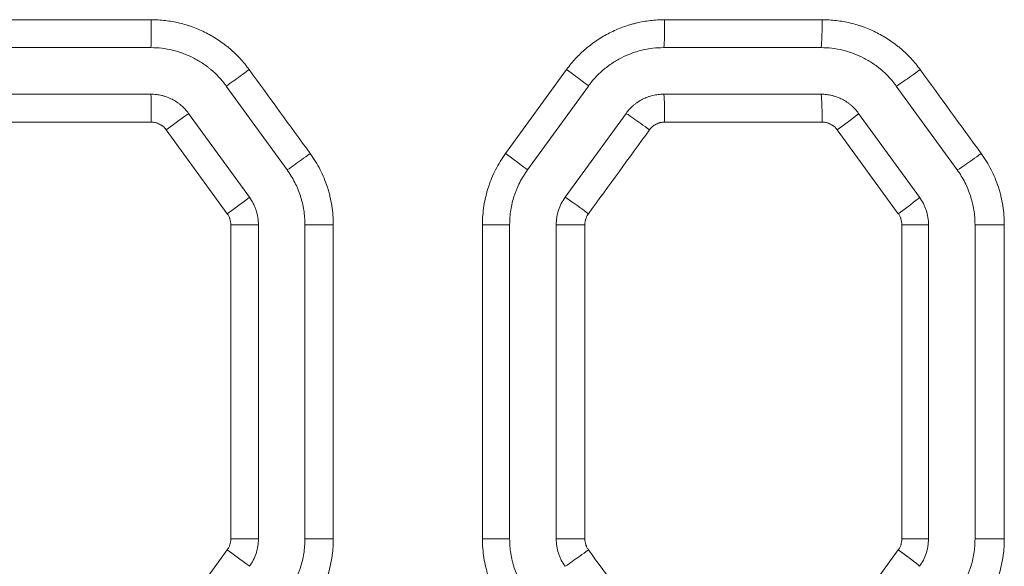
# Model space of a CAD drawing. Header units: millimetres. Extents: x 0 to 594, y 0 to 420.
# Tile 212 of 256: x 320.58 to 325.87, y 303.63 to 306.57. Entities that reach past the tile are written whole.
import ezdxf

# ---------------------------------------------------------------- set-up
doc = ezdxf.new("R2010")
doc.units = ezdxf.units.MM
doc.layers.add('1', color=7, linetype='Continuous', true_color=0xffffff)

msp = doc.modelspace()

# ---------------------------------------------------------------- linework, layer by layer
at = {"layer": '1', "color": 155, "linetype": 'Continuous', "lineweight": 13}
for p, q in [((320.4382, 306.5674), (321.2846, 306.5674)), ((324.0432, 306.5674), (324.8896, 306.5674)), ((323.1888, 305.8489), (323.5166, 306.2995)), ((321.2846, 306.0174), (320.4382, 306.0174)), ((324.8896, 306.0174), (324.0432, 306.0174)), ((321.6935, 305.5256), (321.3656, 305.9762)), ((325.2984, 305.5256), (324.9706, 305.9762)), ((321.8607, 305.4668), (321.7126, 305.4668)), ((321.7126, 303.7793), (321.7126, 305.4668)), ((322.1107, 305.4668), (322.2633, 305.4668)), ((322.2633, 305.4668), (322.2633, 303.7793)), ((323.2107, 305.4668), (323.0644, 305.4668)), ((323.0644, 303.7793), (323.0644, 305.4668)), ((323.4607, 305.4668), (323.6151, 305.4668)), ((323.6151, 305.4668), (323.6151, 303.7793)), ((325.4607, 305.4668), (325.3175, 305.4668)), ((325.3175, 303.7793), (325.3175, 305.4668)), ((325.7107, 305.4668), (325.8681, 305.4668)), ((325.8681, 305.4668), (325.8681, 303.7793)), ((321.8607, 303.7793), (321.7126, 303.7793)), ((322.1107, 303.7793), (322.2633, 303.7793)), ((323.2107, 303.7793), (323.0644, 303.7793)), ((323.4607, 303.7793), (323.6151, 303.7793)), ((325.4607, 303.7793), (325.3175, 303.7793)), ((325.7107, 303.7793), (325.8681, 303.7793)), ((321.3863, 303.2983), (321.6935, 303.7205)), ((324.9912, 303.2983), (325.2984, 303.7205))]:
    msp.add_line(p, q, dxfattribs=at)
at = {"layer": '1', "color": 155, "linetype": 'Continuous', "lineweight": 18}
for p, q in [((320.4381, 306.4174), (321.2834, 306.4174)), ((324.0381, 306.4174), (324.8834, 306.4174)), ((321.2834, 306.1674), (320.4381, 306.1674)), ((321.6879, 306.2113), (322.0152, 305.7607)), ((323.6336, 306.2113), (323.3062, 305.7607)), ((324.8834, 306.1674), (324.0381, 306.1674)), ((325.2879, 306.2113), (325.6152, 305.7607)), ((321.4856, 306.0644), (321.813, 305.6138)), ((323.8359, 306.0644), (323.5085, 305.6138)), ((325.0856, 306.0644), (325.413, 305.6138)), ((321.8607, 305.4668), (321.8607, 303.7793)), ((322.1107, 305.4668), (322.1107, 303.7793)), ((323.2107, 305.4668), (323.2107, 303.7793)), ((323.4607, 305.4668), (323.4607, 303.7793)), ((325.4607, 305.4668), (325.4607, 303.7793)), ((325.7107, 305.4668), (325.7107, 303.7793))]:
    msp.add_line(p, q, dxfattribs=at)
at = {"layer": '1', "color": 155, "linetype": 'Continuous', "lineweight": 13}
for centre, major_axis, ratio, start_param, end_param in [((321.2834, 306.5674), (0, -0.15), 0.008435, 0, 1.570796), ((324.0381, 306.5674), (0, -0.15), 0.033622, 0, 1.570796), ((324.8834, 306.5674), (0, -0.15), 0.04135, 0, 1.570796), ((321.8092, 306.2995), (-0.1214, -0.0882), 0.007784, 0.010265, 1.58151), ((323.5123, 306.2995), (0.1214, -0.0882), 0.016941, 0, 1.547483), ((325.4091, 306.2996), (-0.1214, -0.0882), 0.027148, 0.036902, 1.608147), ((321.2834, 306.0174), (0, 0.15), 0.008435, 4.712389, 6.283185), ((324.0381, 306.0174), (0, 0.15), 0.033622, 4.712389, 6.283185), ((324.8834, 306.0174), (0, 0.15), 0.04135, 4.712389, 6.283185), ((321.3643, 305.9762), (0.1214, 0.0882), 0.005393, 4.719812, 6.283185), ((323.9571, 305.9762), (-0.1214, 0.0882), 0.019334, 4.685784, 6.257029), ((324.9643, 305.9762), (0.1214, 0.0882), 0.024754, 4.746447, 6.283185), ((322.1366, 305.8489), (-0.1214, -0.0882), 0.009544, 0.012687, 1.583932), ((323.1849, 305.8489), (0.1214, -0.0882), 0.01518, 0, 1.549905), ((325.7364, 305.849), (-0.1214, -0.0882), 0.028911, 0.039325, 1.61057), ((321.6916, 305.5256), (0.1214, 0.0882), 0.007153, 4.722233, 6.283185), ((323.6298, 305.5256), (-0.1214, 0.0882), 0.017573, 4.688206, 6.259451), ((325.2916, 305.5256), (0.1214, 0.0882), 0.026516, 4.74887, 6.283185), ((321.6916, 303.7205), (0.1214, -0.0882), 0.007153, 0, 1.560952), ((323.6298, 303.7205), (-0.1214, -0.0882), 0.017573, 0.023734, 1.594979), ((325.2916, 303.7205), (0.1214, -0.0882), 0.026516, 0, 1.534316)]:
    msp.add_ellipse(centre, major_axis=major_axis, ratio=ratio, start_param=start_param, end_param=end_param, dxfattribs=at)
for points, knots in [([(321.2846, 306.5674), (321.3104, 306.5674), (321.3359, 306.5659), (321.3864, 306.5599), (321.4114, 306.5555), (321.4486, 306.5466), (321.4609, 306.5433), (321.4793, 306.5377), (321.4854, 306.5358), (321.4976, 306.5317), (321.5037, 306.5296), (321.5338, 306.5185), (321.5572, 306.5082), (321.6025, 306.4852), (321.6245, 306.4724), (321.6563, 306.4512), (321.6667, 306.4438), (321.6795, 306.4341), (321.6821, 306.4322), (321.6872, 306.4282), (321.6897, 306.4262), (321.6972, 306.4202), (321.7022, 306.4161), (321.7266, 306.3953), (321.745, 306.3776), (321.7798, 306.3401), (321.796, 306.3203), (321.8112, 306.2995)], [0, 0, 0, 0, 0.125, 0.125, 0.25, 0.25, 0.3125, 0.3125, 0.34375, 0.34375, 0.375, 0.375, 0.5, 0.5, 0.625, 0.625, 0.6875, 0.6875, 0.703125, 0.703125, 0.71875, 0.71875, 0.75, 0.75, 0.875, 0.875, 1, 1, 1, 1]), ([(323.5166, 306.2995), (323.5317, 306.3203), (323.548, 306.3401), (323.5826, 306.3774), (323.6009, 306.395), (323.6299, 306.4198), (323.6399, 306.4278), (323.6552, 306.4394), (323.6604, 306.4432), (323.6682, 306.4488), (323.6709, 306.4506), (323.6762, 306.4543), (323.6788, 306.4561), (323.7029, 306.4721), (323.7249, 306.485), (323.7702, 306.5081), (323.7935, 306.5183), (323.8294, 306.5315), (323.8415, 306.5356), (323.8568, 306.5402), (323.8599, 306.5412), (323.8661, 306.5429), (323.8692, 306.5438), (323.8785, 306.5463), (323.8848, 306.5479), (323.916, 306.5554), (323.9411, 306.5599), (323.9918, 306.5659), (324.0174, 306.5674), (324.0432, 306.5674)], [0, 0, 0, 0, 0.125, 0.125, 0.25, 0.25, 0.3125, 0.3125, 0.34375, 0.34375, 0.359375, 0.359375, 0.375, 0.375, 0.5, 0.5, 0.625, 0.625, 0.6875, 0.6875, 0.703125, 0.703125, 0.71875, 0.71875, 0.75, 0.75, 0.875, 0.875, 1, 1, 1, 1]), ([(324.8896, 306.5674), (324.9153, 306.5674), (324.9408, 306.5659), (324.9913, 306.5599), (325.0163, 306.5555), (325.0535, 306.5466), (325.0658, 306.5433), (325.0841, 306.5377), (325.0902, 306.5358), (325.1024, 306.5317), (325.1085, 306.5296), (325.1387, 306.5185), (325.162, 306.5083), (325.2073, 306.4852), (325.2293, 306.4724), (325.2611, 306.4512), (325.2715, 306.4438), (325.2869, 306.4323), (325.2919, 306.4283), (325.302, 306.4203), (325.307, 306.4162), (325.3314, 306.3953), (325.3498, 306.3776), (325.3845, 306.3402), (325.4008, 306.3204), (325.416, 306.2996)], [0, 0, 0, 0, 0.125, 0.125, 0.25, 0.25, 0.3125, 0.3125, 0.34375, 0.34375, 0.375, 0.375, 0.5, 0.5, 0.625, 0.625, 0.6875, 0.6875, 0.71875, 0.71875, 0.75, 0.75, 0.875, 0.875, 1, 1, 1, 1]), ([(321.3656, 305.9762), (321.3633, 305.9794), (321.3608, 305.9825), (321.3555, 305.9882), (321.3527, 305.9909), (321.3482, 305.9947), (321.3459, 305.9966), (321.3435, 305.9983), (321.3419, 305.9995), (321.3411, 306), (321.337, 306.0028), (321.3302, 306.0067), (321.323, 306.0099), (321.3175, 306.0119), (321.3157, 306.0125), (321.3119, 306.0137), (321.31, 306.0142), (321.3042, 306.0156), (321.2965, 306.017), (321.2886, 306.0174), (321.2846, 306.0174)], [0, 0, 0, 0, 0.125, 0.125, 0.25, 0.25, 0.3125, 0.34375, 0.34375, 0.375, 0.375, 0.5, 0.625, 0.625, 0.6875, 0.6875, 0.75, 0.75, 0.875, 1, 1, 1, 1]), ([(324.0432, 306.0174), (324.0392, 306.0174), (324.0353, 306.0172), (324.0275, 306.0163), (324.0236, 306.0156), (324.0179, 306.0142), (324.0151, 306.0135), (324.0123, 306.0126), (324.0104, 306.0119), (324.0094, 306.0116), (324.0048, 306.0099), (323.9976, 306.0068), (323.9908, 306.0028), (323.9859, 305.9995), (323.9843, 305.9984), (323.9812, 305.996), (323.9796, 305.9948), (323.9751, 305.9909), (323.9694, 305.9855), (323.9644, 305.9794), (323.9621, 305.9762)], [0, 0, 0, 0, 0.125, 0.125, 0.25, 0.25, 0.3125, 0.34375, 0.34375, 0.375, 0.375, 0.5, 0.625, 0.625, 0.6875, 0.6875, 0.75, 0.75, 0.875, 1, 1, 1, 1]), ([(324.9706, 305.9762), (324.9682, 305.9794), (324.9657, 305.9825), (324.9604, 305.9882), (324.9576, 305.9909), (324.9531, 305.9947), (324.9508, 305.9966), (324.9485, 305.9983), (324.9468, 305.9995), (324.946, 306), (324.9419, 306.0028), (324.9351, 306.0067), (324.928, 306.0099), (324.9225, 306.0119), (324.9206, 306.0125), (324.9168, 306.0137), (324.9149, 306.0142), (324.9091, 306.0156), (324.9014, 306.017), (324.8935, 306.0174), (324.8896, 306.0174)], [0, 0, 0, 0, 0.125, 0.125, 0.25, 0.25, 0.3125, 0.34375, 0.34375, 0.375, 0.375, 0.5, 0.625, 0.625, 0.6875, 0.6875, 0.75, 0.75, 0.875, 1, 1, 1, 1]), ([(322.139, 305.8489), (322.1491, 305.835), (322.1586, 305.8208), (322.1764, 305.7919), (322.1929, 305.7623), (322.2071, 305.7316), (322.2201, 305.7003), (322.2261, 305.6843), (322.2327, 305.664), (322.234, 305.6599), (322.2365, 305.6517), (322.2377, 305.6476), (322.2412, 305.6352), (322.2433, 305.6269), (322.2493, 305.6021), (322.256, 305.5687), (322.26, 305.535), (322.2626, 305.5011), (322.2633, 305.484), (322.2633, 305.4668)], [0, 0, 0, 0, 0.125, 0.125, 0.25, 0.375, 0.375, 0.5, 0.5, 0.53125, 0.53125, 0.5625, 0.5625, 0.625, 0.625, 0.75, 0.875, 0.875, 1, 1, 1, 1]), ([(323.0644, 305.4668), (323.0644, 305.484), (323.0651, 305.501), (323.0678, 305.5349), (323.0718, 305.5686), (323.0784, 305.6018), (323.0863, 305.6347), (323.0909, 305.6511), (323.0975, 305.6715), (323.0989, 305.6755), (323.1017, 305.6836), (323.1031, 305.6877), (323.1076, 305.6997), (323.1107, 305.7077), (323.1205, 305.7313), (323.1348, 305.7622), (323.1514, 305.7918), (323.1692, 305.8208), (323.1787, 305.835), (323.1888, 305.8489)], [0, 0, 0, 0, 0.125, 0.125, 0.25, 0.375, 0.375, 0.5, 0.5, 0.53125, 0.53125, 0.5625, 0.5625, 0.625, 0.625, 0.75, 0.875, 0.875, 1, 1, 1, 1]), ([(325.7438, 305.849), (325.7539, 305.8351), (325.7634, 305.8209), (325.7811, 305.7919), (325.7977, 305.7624), (325.8119, 305.7316), (325.8249, 305.7003), (325.8308, 305.6843), (325.8375, 305.664), (325.8387, 305.6599), (325.8412, 305.6517), (325.8425, 305.6476), (325.8459, 305.6352), (325.8481, 305.627), (325.8541, 305.6021), (325.8607, 305.5687), (325.8647, 305.535), (325.8674, 305.5011), (325.8681, 305.484), (325.8681, 305.4668)], [0, 0, 0, 0, 0.125, 0.125, 0.25, 0.375, 0.375, 0.5, 0.5, 0.53125, 0.53125, 0.5625, 0.5625, 0.625, 0.625, 0.75, 0.875, 0.875, 1, 1, 1, 1]), ([(321.7126, 305.4668), (321.7126, 305.4721), (321.7122, 305.4773), (321.7105, 305.4876), (321.7093, 305.4927), (321.7073, 305.4989), (321.7069, 305.5002), (321.706, 305.5027), (321.7045, 305.5063), (321.7029, 305.5099), (321.6993, 305.5169), (321.6966, 305.5213), (321.6935, 305.5256)], [0, 0, 0, 0, 0.25, 0.25, 0.5, 0.5, 0.5625, 0.5625, 0.625, 0.75, 0.75, 1, 1, 1, 1]), ([(323.6343, 305.5256), (323.6335, 305.5245), (323.6327, 305.5234), (323.6313, 305.5213), (323.6291, 305.5179), (323.6272, 305.5145), (323.6237, 305.5076), (323.6217, 305.5028), (323.6196, 305.4965), (323.6193, 305.4953), (323.6185, 305.4927), (323.6175, 305.4889), (323.6168, 305.4851), (323.6156, 305.4773), (323.6151, 305.4721), (323.6151, 305.4668)], [0, 0, 0, 0, 0.0625, 0.0625, 0.125, 0.25, 0.25, 0.5, 0.5, 0.5625, 0.5625, 0.625, 0.75, 0.75, 1, 1, 1, 1]), ([(325.3175, 305.4668), (325.3175, 305.4721), (325.3171, 305.4773), (325.3155, 305.4876), (325.3143, 305.4927), (325.3122, 305.4989), (325.3118, 305.5002), (325.3109, 305.5027), (325.3095, 305.5063), (325.3078, 305.5099), (325.3042, 305.5169), (325.3015, 305.5213), (325.2984, 305.5256)], [0, 0, 0, 0, 0.25, 0.25, 0.5, 0.5, 0.5625, 0.5625, 0.625, 0.75, 0.75, 1, 1, 1, 1]), ([(321.6935, 303.7205), (321.6966, 303.7248), (321.6993, 303.7292), (321.704, 303.7385), (321.706, 303.7433), (321.7081, 303.7496), (321.7085, 303.7509), (321.7092, 303.7534), (321.7102, 303.7572), (321.7109, 303.761), (321.7122, 303.7688), (321.7126, 303.774), (321.7126, 303.7793)], [0, 0, 0, 0, 0.25, 0.25, 0.5, 0.5, 0.5625, 0.5625, 0.625, 0.75, 0.75, 1, 1, 1, 1]), ([(322.2633, 303.7793), (322.2633, 303.7707), (322.2632, 303.7622), (322.2625, 303.7451), (322.262, 303.7366), (322.26, 303.7112), (322.256, 303.6776), (322.2494, 303.6444), (322.2415, 303.6114), (322.2369, 303.595), (322.2303, 303.5747), (322.2289, 303.5706), (322.2261, 303.5625), (322.2246, 303.5585), (322.2202, 303.5464), (322.2171, 303.5385), (322.2073, 303.5148), (322.193, 303.484), (322.1764, 303.4543), (322.1586, 303.4253), (322.1491, 303.4111), (322.139, 303.3972)], [0, 0, 0, 0, 0.0625, 0.0625, 0.125, 0.125, 0.25, 0.375, 0.375, 0.5, 0.5, 0.53125, 0.53125, 0.5625, 0.5625, 0.625, 0.625, 0.75, 0.875, 0.875, 1, 1, 1, 1]), ([(323.1888, 303.3972), (323.1787, 303.4111), (323.1692, 303.4253), (323.1514, 303.4543), (323.1348, 303.4838), (323.1206, 303.5145), (323.1076, 303.5459), (323.1017, 303.5618), (323.0951, 303.5821), (323.0938, 303.5862), (323.0913, 303.5944), (323.0901, 303.5985), (323.0866, 303.6109), (323.0844, 303.6192), (323.0785, 303.644), (323.0718, 303.6774), (323.0678, 303.7111), (323.0651, 303.7451), (323.0644, 303.7621), (323.0644, 303.7793)], [0, 0, 0, 0, 0.125, 0.125, 0.25, 0.375, 0.375, 0.5, 0.5, 0.53125, 0.53125, 0.5625, 0.5625, 0.625, 0.625, 0.75, 0.875, 0.875, 1, 1, 1, 1]), ([(323.6151, 303.7793), (323.6151, 303.774), (323.616, 303.7636), (323.6184, 303.7534), (323.6204, 303.7472), (323.6209, 303.7459), (323.6218, 303.7435), (323.6232, 303.7398), (323.6249, 303.7362), (323.6284, 303.7293), (323.6311, 303.7248), (323.6343, 303.7205)], [0, 0, 0, 0, 0.25, 0.5, 0.5, 0.5625, 0.5625, 0.625, 0.75, 0.75, 1, 1, 1, 1]), ([(325.2984, 303.7205), (325.3015, 303.7248), (325.3042, 303.7292), (325.309, 303.7385), (325.311, 303.7433), (325.313, 303.7496), (325.3134, 303.7508), (325.3141, 303.7534), (325.3151, 303.7572), (325.3159, 303.761), (325.3171, 303.7688), (325.3175, 303.774), (325.3175, 303.7793)], [0, 0, 0, 0, 0.25, 0.25, 0.5, 0.5, 0.5625, 0.5625, 0.625, 0.75, 0.75, 1, 1, 1, 1]), ([(325.8681, 303.7793), (325.8681, 303.775), (325.8681, 303.7707), (325.8679, 303.7622), (325.8675, 303.7493), (325.8667, 303.7366), (325.8647, 303.7112), (325.8607, 303.6775), (325.8541, 303.6443), (325.8462, 303.6113), (325.8416, 303.595), (325.835, 303.5746), (325.8337, 303.5706), (325.8308, 303.5625), (325.8294, 303.5584), (325.825, 303.5464), (325.8218, 303.5384), (325.812, 303.5148), (325.7978, 303.4839), (325.7812, 303.4543), (325.7634, 303.4252), (325.7539, 303.411), (325.7438, 303.3972)], [0, 0, 0, 0, 0.03125, 0.03125, 0.0625, 0.125, 0.125, 0.25, 0.375, 0.375, 0.5, 0.5, 0.53125, 0.53125, 0.5625, 0.5625, 0.625, 0.625, 0.75, 0.875, 0.875, 1, 1, 1, 1])]:
    msp.add_open_spline(points, degree=3, knots=knots, dxfattribs=at)
at = {"layer": '1', "color": 155, "linetype": 'Continuous', "lineweight": 18}
for points, knots in [([(321.2834, 306.4174), (321.3032, 306.4174), (321.3228, 306.4163), (321.3616, 306.4117), (321.3808, 306.4082), (321.4094, 306.4014), (321.4188, 306.3988), (321.4329, 306.3946), (321.4376, 306.3931), (321.447, 306.3899), (321.4517, 306.3883), (321.4748, 306.3797), (321.4928, 306.3719), (321.5276, 306.3541), (321.5445, 306.3443), (321.5689, 306.328), (321.5769, 306.3223), (321.5887, 306.3134), (321.5926, 306.3103), (321.6003, 306.3041), (321.6042, 306.301), (321.6229, 306.285), (321.6371, 306.2714), (321.6637, 306.2426), (321.6762, 306.2273), (321.6879, 306.2113)], [0, 0, 0, 0, 0.125, 0.125, 0.25, 0.25, 0.3125, 0.3125, 0.34375, 0.34375, 0.375, 0.375, 0.5, 0.5, 0.625, 0.625, 0.6875, 0.6875, 0.71875, 0.71875, 0.75, 0.75, 0.875, 0.875, 1, 1, 1, 1]), ([(324.0381, 306.4174), (324.0183, 306.4174), (323.9987, 306.4163), (323.9597, 306.4116), (323.9404, 306.4082), (323.9164, 306.4024), (323.9116, 306.4012), (323.9021, 306.3986), (323.8973, 306.3972), (323.8832, 306.3929), (323.8739, 306.3898), (323.8463, 306.3796), (323.8284, 306.3718), (323.7936, 306.354), (323.7767, 306.3441), (323.7562, 306.3304), (323.7521, 306.3276), (323.744, 306.3218), (323.7321, 306.3131), (323.7207, 306.3039), (323.6984, 306.2848), (323.6843, 306.2712), (323.6577, 306.2425), (323.6453, 306.2274), (323.6336, 306.2113)], [0, 0, 0, 0, 0.125, 0.125, 0.25, 0.25, 0.28125, 0.28125, 0.3125, 0.3125, 0.375, 0.375, 0.5, 0.5, 0.625, 0.625, 0.65625, 0.65625, 0.6875, 0.75, 0.75, 0.875, 0.875, 1, 1, 1, 1]), ([(324.8834, 306.4174), (324.9032, 306.4174), (324.9228, 306.4163), (324.9616, 306.4117), (324.9808, 306.4082), (325.0093, 306.4014), (325.0188, 306.3988), (325.0329, 306.3946), (325.0376, 306.3931), (325.047, 306.3899), (325.0517, 306.3883), (325.0748, 306.3797), (325.0928, 306.3719), (325.1276, 306.3542), (325.1444, 306.3443), (325.1689, 306.328), (325.1769, 306.3223), (325.1887, 306.3134), (325.1926, 306.3104), (325.2003, 306.3042), (325.2041, 306.301), (325.2229, 306.285), (325.2371, 306.2714), (325.2637, 306.2426), (325.2762, 306.2274), (325.2879, 306.2113)], [0, 0, 0, 0, 0.125, 0.125, 0.25, 0.25, 0.3125, 0.3125, 0.34375, 0.34375, 0.375, 0.375, 0.5, 0.5, 0.625, 0.625, 0.6875, 0.6875, 0.71875, 0.71875, 0.75, 0.75, 0.875, 0.875, 1, 1, 1, 1]), ([(321.2834, 306.1674), (321.2933, 306.1674), (321.3031, 306.1668), (321.3226, 306.1645), (321.3322, 306.1628), (321.3442, 306.1599), (321.3466, 306.1593), (321.3514, 306.158), (321.3538, 306.1573), (321.3609, 306.1552), (321.3655, 306.1536), (321.3793, 306.1485), (321.3882, 306.1446), (321.4056, 306.1357), (321.4141, 306.1308), (321.4244, 306.1239), (321.4264, 306.1225), (321.4304, 306.1196), (321.4364, 306.1152), (321.4421, 306.1106), (321.4533, 306.1011), (321.4603, 306.0943), (321.4736, 306.08), (321.4798, 306.0724), (321.4856, 306.0644)], [0, 0, 0, 0, 0.125, 0.125, 0.25, 0.25, 0.28125, 0.28125, 0.3125, 0.3125, 0.375, 0.375, 0.5, 0.5, 0.625, 0.625, 0.65625, 0.65625, 0.6875, 0.75, 0.75, 0.875, 0.875, 1, 1, 1, 1]), ([(324.0381, 306.1674), (324.0282, 306.1674), (324.0184, 306.1668), (323.999, 306.1645), (323.9894, 306.1628), (323.9751, 306.1594), (323.9704, 306.1581), (323.9633, 306.156), (323.961, 306.1553), (323.9563, 306.1537), (323.954, 306.1529), (323.9424, 306.1486), (323.9334, 306.1447), (323.916, 306.1358), (323.9076, 306.1309), (323.8954, 306.1227), (323.8913, 306.1199), (323.8854, 306.1154), (323.8835, 306.1139), (323.8796, 306.1108), (323.8777, 306.1092), (323.8684, 306.1012), (323.8542, 306.0876), (323.8417, 306.0724), (323.8359, 306.0644)], [0, 0, 0, 0, 0.125, 0.125, 0.25, 0.25, 0.3125, 0.3125, 0.34375, 0.34375, 0.375, 0.375, 0.5, 0.5, 0.625, 0.625, 0.6875, 0.6875, 0.71875, 0.71875, 0.75, 0.75, 0.875, 1, 1, 1, 1]), ([(324.8834, 306.1674), (324.8933, 306.1674), (324.9031, 306.1668), (324.9226, 306.1645), (324.9322, 306.1628), (324.9442, 306.1599), (324.9466, 306.1593), (324.9514, 306.158), (324.9538, 306.1573), (324.9608, 306.1552), (324.9655, 306.1536), (324.9793, 306.1485), (324.9882, 306.1446), (325.0056, 306.1357), (325.0141, 306.1308), (325.0243, 306.1239), (325.0264, 306.1225), (325.0304, 306.1196), (325.0364, 306.1152), (325.0421, 306.1106), (325.0533, 306.1011), (325.0603, 306.0943), (325.0736, 306.08), (325.0798, 306.0724), (325.0856, 306.0644)], [0, 0, 0, 0, 0.125, 0.125, 0.25, 0.25, 0.28125, 0.28125, 0.3125, 0.3125, 0.375, 0.375, 0.5, 0.5, 0.625, 0.625, 0.65625, 0.65625, 0.6875, 0.75, 0.75, 0.875, 0.875, 1, 1, 1, 1]), ([(322.0152, 305.7607), (322.023, 305.75), (322.0303, 305.7391), (322.0439, 305.7168), (322.0567, 305.6941), (322.0676, 305.6705), (322.0776, 305.6464), (322.0821, 305.6341), (322.0872, 305.6185), (322.0882, 305.6153), (322.0901, 305.609), (322.091, 305.6059), (322.0937, 305.5963), (322.0954, 305.59), (322.1, 305.5709), (322.1051, 305.5452), (322.1082, 305.5193), (322.1102, 305.4932), (322.1107, 305.48), (322.1107, 305.4668)], [0, 0, 0, 0, 0.125, 0.125, 0.25, 0.375, 0.375, 0.5, 0.5, 0.53125, 0.53125, 0.5625, 0.5625, 0.625, 0.625, 0.75, 0.875, 0.875, 1, 1, 1, 1]), ([(323.3062, 305.7607), (323.2985, 305.75), (323.2912, 305.7391), (323.2775, 305.7168), (323.2648, 305.694), (323.2538, 305.6702), (323.2463, 305.6521), (323.2439, 305.646), (323.2405, 305.6367), (323.2394, 305.6336), (323.2372, 305.6273), (323.2361, 305.6242), (323.2311, 305.6086), (323.2275, 305.596), (323.2215, 305.5706), (323.2164, 305.5451), (323.2133, 305.5192), (323.2113, 305.4931), (323.2107, 305.48), (323.2107, 305.4668)], [0, 0, 0, 0, 0.125, 0.125, 0.25, 0.375, 0.375, 0.4375, 0.4375, 0.46875, 0.46875, 0.5, 0.5, 0.625, 0.625, 0.75, 0.875, 0.875, 1, 1, 1, 1]), ([(325.6152, 305.7607), (325.623, 305.75), (325.6303, 305.7391), (325.6439, 305.7169), (325.6567, 305.6941), (325.6676, 305.6705), (325.6776, 305.6464), (325.6821, 305.6341), (325.6872, 305.6185), (325.6882, 305.6153), (325.6901, 305.609), (325.691, 305.6059), (325.6937, 305.5964), (325.6954, 305.59), (325.7, 305.5709), (325.7051, 305.5452), (325.7082, 305.5193), (325.7102, 305.4932), (325.7107, 305.48), (325.7107, 305.4668)], [0, 0, 0, 0, 0.125, 0.125, 0.25, 0.375, 0.375, 0.5, 0.5, 0.53125, 0.53125, 0.5625, 0.5625, 0.625, 0.625, 0.75, 0.875, 0.875, 1, 1, 1, 1]), ([(321.813, 305.6138), (321.8208, 305.6031), (321.8276, 305.5919), (321.8365, 305.5745), (321.8392, 305.5685), (321.843, 305.5594), (321.8442, 305.5564), (321.8465, 305.5502), (321.8475, 305.5471), (321.8526, 305.5314), (321.8556, 305.5188), (321.8597, 305.4931), (321.8607, 305.48), (321.8607, 305.4668)], [0, 0, 0, 0, 0.25, 0.25, 0.375, 0.375, 0.4375, 0.4375, 0.5, 0.5, 0.75, 0.75, 1, 1, 1, 1]), ([(323.5085, 305.6138), (323.5007, 305.6031), (323.4939, 305.592), (323.4821, 305.5688), (323.4771, 305.5567), (323.472, 305.5411), (323.471, 305.5379), (323.4693, 305.5316), (323.4684, 305.5284), (323.4661, 305.5188), (323.4648, 305.5124), (323.4618, 305.4931), (323.4607, 305.48), (323.4607, 305.4668)], [0, 0, 0, 0, 0.25, 0.25, 0.5, 0.5, 0.5625, 0.5625, 0.625, 0.625, 0.75, 0.75, 1, 1, 1, 1]), ([(325.413, 305.6138), (325.4208, 305.6031), (325.4276, 305.5919), (325.4365, 305.5745), (325.4392, 305.5685), (325.443, 305.5594), (325.4442, 305.5564), (325.4465, 305.5502), (325.4475, 305.5471), (325.4526, 305.5315), (325.4556, 305.5188), (325.4597, 305.4931), (325.4607, 305.48), (325.4607, 305.4668)], [0, 0, 0, 0, 0.25, 0.25, 0.375, 0.375, 0.4375, 0.4375, 0.5, 0.5, 0.75, 0.75, 1, 1, 1, 1]), ([(321.8607, 303.7793), (321.8607, 303.7661), (321.8597, 303.753), (321.8566, 303.7337), (321.8554, 303.7273), (321.8531, 303.7177), (321.8522, 303.7145), (321.8504, 303.7082), (321.8495, 303.705), (321.8444, 303.6894), (321.8394, 303.6774), (321.8276, 303.6542), (321.8208, 303.643), (321.813, 303.6323)], [0, 0, 0, 0, 0.25, 0.25, 0.375, 0.375, 0.4375, 0.4375, 0.5, 0.5, 0.75, 0.75, 1, 1, 1, 1]), ([(322.1107, 303.7793), (322.1107, 303.7661), (322.1102, 303.753), (322.1082, 303.7269), (322.1051, 303.701), (322.1, 303.6755), (322.094, 303.6501), (322.0904, 303.6375), (322.0853, 303.6219), (322.0843, 303.6188), (322.0821, 303.6126), (322.081, 303.6094), (322.0776, 303.6002), (322.0752, 303.5941), (322.0677, 303.5759), (322.0567, 303.5521), (322.044, 303.5293), (322.0303, 303.507), (322.023, 303.4961), (322.0152, 303.4854)], [0, 0, 0, 0, 0.125, 0.125, 0.25, 0.375, 0.375, 0.5, 0.5, 0.53125, 0.53125, 0.5625, 0.5625, 0.625, 0.625, 0.75, 0.875, 0.875, 1, 1, 1, 1]), ([(323.2107, 303.7793), (323.2107, 303.7661), (323.2113, 303.753), (323.2133, 303.7269), (323.2164, 303.7009), (323.2215, 303.6753), (323.2261, 303.6561), (323.2278, 303.6498), (323.2304, 303.6403), (323.2314, 303.6371), (323.2333, 303.6308), (323.2343, 303.6276), (323.2394, 303.612), (323.2439, 303.5997), (323.2539, 303.5757), (323.2648, 303.552), (323.2775, 303.5293), (323.2912, 303.507), (323.2985, 303.4961), (323.3062, 303.4854)], [0, 0, 0, 0, 0.125, 0.125, 0.25, 0.375, 0.375, 0.4375, 0.4375, 0.46875, 0.46875, 0.5, 0.5, 0.625, 0.625, 0.75, 0.875, 0.875, 1, 1, 1, 1]), ([(323.4607, 303.7793), (323.4607, 303.7661), (323.4618, 303.7531), (323.4658, 303.7274), (323.4689, 303.7147), (323.474, 303.699), (323.475, 303.6959), (323.4773, 303.6897), (323.4785, 303.6867), (323.4823, 303.6776), (323.485, 303.6716), (323.4939, 303.6542), (323.5007, 303.643), (323.5085, 303.6323)], [0, 0, 0, 0, 0.25, 0.25, 0.5, 0.5, 0.5625, 0.5625, 0.625, 0.625, 0.75, 0.75, 1, 1, 1, 1]), ([(325.4607, 303.7793), (325.4607, 303.7661), (325.4597, 303.753), (325.4566, 303.7337), (325.4554, 303.7273), (325.4531, 303.7177), (325.4522, 303.7145), (325.4504, 303.7082), (325.4495, 303.705), (325.4444, 303.6894), (325.4394, 303.6774), (325.4276, 303.6542), (325.4208, 303.643), (325.413, 303.6323)], [0, 0, 0, 0, 0.25, 0.25, 0.375, 0.375, 0.4375, 0.4375, 0.5, 0.5, 0.75, 0.75, 1, 1, 1, 1]), ([(325.7107, 303.7793), (325.7107, 303.7661), (325.7102, 303.753), (325.7082, 303.7269), (325.7051, 303.701), (325.7, 303.6755), (325.6939, 303.6501), (325.6904, 303.6375), (325.6853, 303.6219), (325.6843, 303.6188), (325.6821, 303.6125), (325.681, 303.6094), (325.6776, 303.6002), (325.6752, 303.594), (325.6677, 303.5759), (325.6567, 303.5521), (325.644, 303.5293), (325.6303, 303.507), (325.623, 303.4961), (325.6152, 303.4854)], [0, 0, 0, 0, 0.125, 0.125, 0.25, 0.375, 0.375, 0.5, 0.5, 0.53125, 0.53125, 0.5625, 0.5625, 0.625, 0.625, 0.75, 0.875, 0.875, 1, 1, 1, 1])]:
    msp.add_open_spline(points, degree=3, knots=knots, dxfattribs=at)
at = {"layer": '1', "color": 155, "linetype": 'Continuous', "lineweight": 13}
for points in [[(321.8112, 306.2995), (321.9205, 306.1493), (322.0297, 305.9991), (322.139, 305.8489)], [(325.416, 306.2996), (325.5252, 306.1494), (325.6345, 305.9992), (325.7438, 305.849)], [(323.9621, 305.9762), (323.8528, 305.826), (323.7435, 305.6758), (323.6343, 305.5256)], [(323.6343, 303.7205), (323.7366, 303.5798), (323.839, 303.4391), (323.9414, 303.2983)]]:
    msp.add_open_spline(points, degree=3, dxfattribs=at)

doc.saveas('drawing.dxf')
